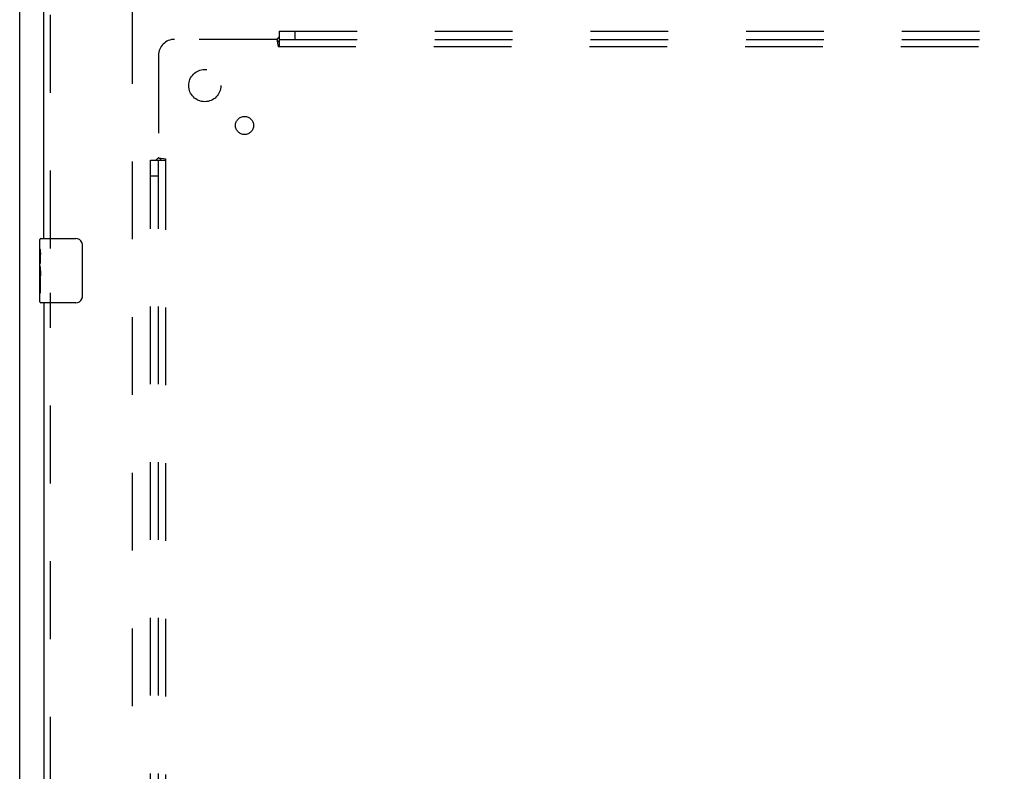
# Model space of a CAD drawing. Header units: inches. Extents: x 0 to 220, y 0 to 142.
# Tile 38 of 76: x 39 to 54, y 93 to 104. Entities that reach past the tile are written whole.
import ezdxf

# ---------------------------------------------------------------- set-up
doc = ezdxf.new("R2010")
doc.units = ezdxf.units.IN
doc.header["$LTSCALE"] = 12.090517
doc.header["$MEASUREMENT"] = 0
doc.linetypes.add('HIDDEN', pattern=[0.2, 0.1, -0.1])
doc.layers.get('0').update_dxf_attribs({"linetype": 'CONTINUOUS'})
for name, color, linetype in [('DEFAULT_2', 8, 'HIDDEN'), ('LEFT_DOOR_ASSEMBLY', 7, 'CONTINUOUS'), ('SUBPANEL', 7, 'CONTINUOUS')]:
    doc.layers.add(name, color=color, linetype=linetype)

msp = doc.modelspace()

# ---------------------------------------------------------------- linework, layer by layer
at = {"color": 3, "linetype": 'Continuous'}
msp.add_line((39.047, 34.445), (39.047, 109.435), dxfattribs=at)
at = {"layer": 'DEFAULT_2', "color": 8, "linetype": 'HIDDEN'}
msp.add_line((40.797, 35.789), (40.797, 104.893), dxfattribs=at)
at = {"layer": 'LEFT_DOOR_ASSEMBLY', "color": 3, "linetype": 'Continuous'}
for p, q in [((39.422, 101.091), (39.422, 105.487)), ((39.422, 100.091), (39.422, 70.841))]:
    msp.add_line(p, q, dxfattribs=at)
at = {"layer": 'LEFT_DOOR_ASSEMBLY', "color": 8, "linetype": 'HIDDEN'}
for p, q in [((39.526, 100.936), (39.526, 105.487)), ((39.526, 70.686), (39.526, 100.246))]:
    msp.add_line(p, q, dxfattribs=at)
at = {"layer": 'LEFT_DOOR_ASSEMBLY', "color": 7, "linetype": 'Continuous'}
for p, q in [((39.362, 100.931), (39.362, 101.076)), ((39.377, 101.091), (39.917, 101.091)), ((40.017, 100.991), (40.017, 100.191)), ((39.362, 100.673), (39.362, 100.93)), ((39.367, 100.874), (39.362, 100.874)), ((39.362, 100.843), (39.369, 100.843)), ((39.369, 100.706), (39.369, 100.843)), ((39.362, 100.706), (39.369, 100.706)), ((39.362, 100.106), (39.362, 100.67)), ((39.363, 100.643), (39.362, 100.643)), ((39.362, 100.512), (39.368, 100.512)), ((39.363, 100.645), (39.365, 100.623)), ((39.362, 100.476), (39.369, 100.476)), ((39.362, 100.413), (39.369, 100.413)), ((39.369, 100.245), (39.369, 100.476)), ((39.362, 100.245), (39.369, 100.245)), ((39.917, 100.091), (39.377, 100.091))]:
    msp.add_line(p, q, dxfattribs=at)
for points in [[(40.01, 101.027), (40.012, 101.022), (40.014, 101.016), (40.015, 101.01), (40.016, 101.004), (40.016, 100.997), (40.017, 100.991)], [(39.362, 100.93), (39.362, 100.927), (39.362, 100.922), (39.363, 100.917), (39.364, 100.904)], [(39.364, 100.904), (39.365, 100.896), (39.366, 100.888), (39.367, 100.879)], [(39.367, 100.879), (39.368, 100.87), (39.368, 100.861), (39.368, 100.852), (39.369, 100.843)], [(39.362, 100.673), (39.362, 100.665), (39.362, 100.656), (39.363, 100.645)], [(39.365, 100.623), (39.366, 100.612), (39.367, 100.6), (39.368, 100.587), (39.368, 100.575), (39.368, 100.562), (39.369, 100.549), (39.368, 100.536), (39.368, 100.524), (39.368, 100.511), (39.367, 100.499), (39.366, 100.487)], [(40.017, 100.191), (40.016, 100.185), (40.016, 100.179), (40.015, 100.173), (40.014, 100.167), (40.012, 100.161), (40.01, 100.155)]]:
    msp.add_lwpolyline(points, dxfattribs=at)
for centre, radius, start, end in [((39.377, 101.076), 0.015, 90, 180), ((39.917, 100.991), 0.1, 21.1999, 90), ((39.377, 100.106), 0.015, 180, 270), ((39.917, 100.191), 0.1, 270, 338.7946)]:
    msp.add_arc(centre, radius, start, end, dxfattribs=at)
msp.add_ellipse((39.625, 100.507), major_axis=(0.263, 0), ratio=0.432808, start_param=3.141593, end_param=3.321581, dxfattribs=at)
at = {"layer": 'SUBPANEL', "color": 8, "linetype": 'HIDDEN'}
for p, q in [((43.043, 104.185), (41.453, 104.185)), ((43.043, 104.185), (43.062, 104.073)), ((43.061, 104.204), (43.054, 104.197)), ((43.078, 104.31), (43.078, 104.073)), ((43.078, 104.31), (95.015, 104.31)), ((43.078, 104.185), (95.015, 104.185)), ((43.328, 104.185), (43.328, 104.31)), ((43.062, 104.073), (95.031, 104.073)), ((41.203, 103.935), (41.203, 102.345)), ((41.203, 102.345), (41.315, 102.326)), ((41.078, 38.372), (41.078, 102.31)), ((41.078, 102.31), (41.315, 102.31)), ((41.203, 38.372), (41.203, 102.31)), ((41.315, 38.357), (41.315, 102.326)), ((41.203, 102.06), (41.078, 102.06))]:
    msp.add_line(p, q, dxfattribs=at)
for points in [[(43.054, 104.197), (43.053, 104.195), (43.051, 104.193), (43.049, 104.192), (43.047, 104.19), (43.045, 104.188), (43.044, 104.186), (43.043, 104.185)], [(43.078, 104.144), (43.076, 104.145), (43.074, 104.145), (43.073, 104.146), (43.071, 104.147), (43.07, 104.148), (43.068, 104.15), (43.066, 104.151), (43.065, 104.152), (43.064, 104.154), (43.062, 104.156), (43.061, 104.157), (43.059, 104.159), (43.058, 104.161), (43.057, 104.163), (43.055, 104.166), (43.054, 104.168), (43.053, 104.17), (43.051, 104.173), (43.05, 104.175), (43.048, 104.177), (43.047, 104.179), (43.045, 104.181), (43.044, 104.183), (43.043, 104.185)], [(43.078, 104.223), (43.076, 104.221), (43.075, 104.219), (43.073, 104.217), (43.072, 104.215), (43.07, 104.213), (43.068, 104.212), (43.067, 104.21), (43.065, 104.208), (43.064, 104.207), (43.062, 104.205), (43.061, 104.204)], [(41.184, 102.327), (41.191, 102.333), (41.192, 102.335), (41.194, 102.337), (41.196, 102.339), (41.198, 102.341), (41.2, 102.342), (41.201, 102.344), (41.203, 102.345)], [(41.218, 102.335), (41.215, 102.337), (41.213, 102.338), (41.211, 102.339), (41.208, 102.341), (41.206, 102.342), (41.205, 102.344), (41.203, 102.345)], [(41.164, 102.31), (41.167, 102.312), (41.169, 102.313), (41.171, 102.315), (41.173, 102.316), (41.175, 102.318), (41.176, 102.319), (41.178, 102.321), (41.18, 102.322), (41.181, 102.324), (41.183, 102.325), (41.184, 102.327)], [(41.244, 102.31), (41.243, 102.312), (41.242, 102.313), (41.241, 102.315), (41.241, 102.317), (41.239, 102.318), (41.238, 102.32), (41.237, 102.321), (41.235, 102.323), (41.234, 102.324), (41.232, 102.326), (41.23, 102.327), (41.228, 102.328), (41.226, 102.33), (41.224, 102.331), (41.222, 102.332), (41.218, 102.335)]]:
    msp.add_lwpolyline(points, dxfattribs=at)
for centre, radius in [((41.922, 103.466), 0.25), ((42.54, 102.847), 0.141)]:
    msp.add_circle(centre, radius, dxfattribs=at)
msp.add_arc((41.453, 103.935), 0.25, 90, 180, dxfattribs=at)

doc.saveas('drawing.dxf')
